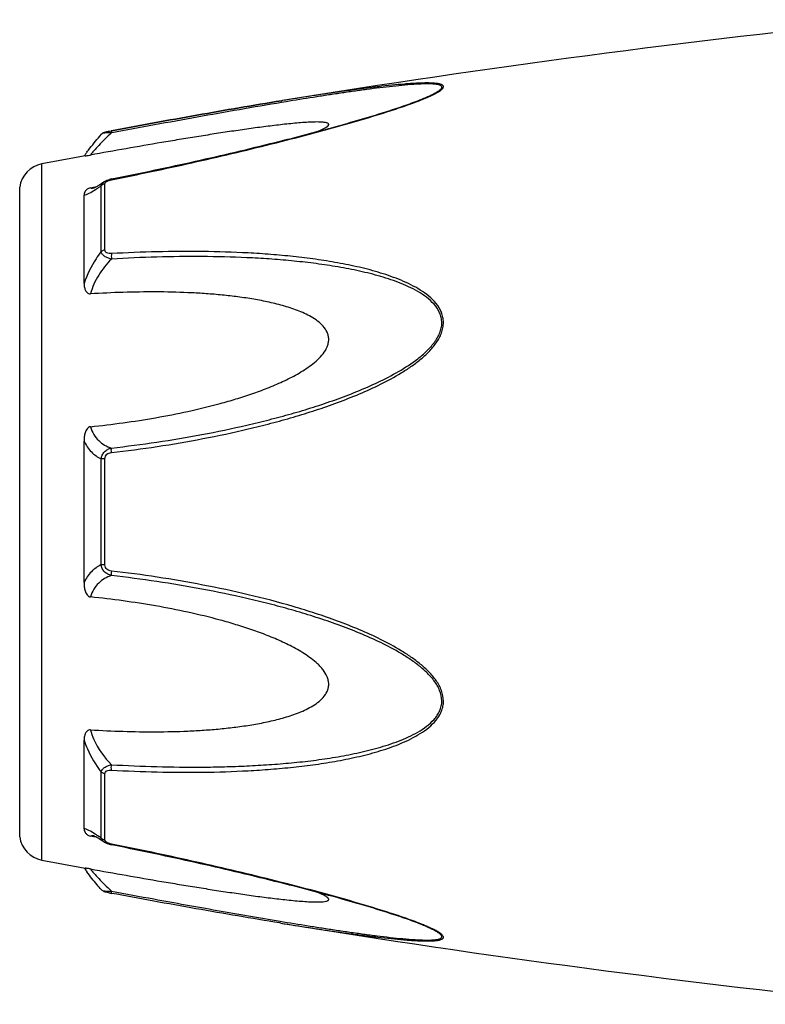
# Model space of a CAD drawing. Header units: millimetres. Extents: x 1279 to 58476, y -6899 to 74987.
# Tile 119 of 250: x 32350 to 32385, y -5959 to -5912. Entities that reach past the tile are written whole.
import ezdxf

# ---------------------------------------------------------------- set-up
doc = ezdxf.new("R2010")
doc.units = ezdxf.units.MM

msp = doc.modelspace()

# ---------------------------------------------------------------- linework, layer by layer
at = {"color": 0, "linetype": 'Continuous'}
for p, q in [((32362.32, -5916.338), (32362.291, -5916.342)), ((32362.291, -5916.342), (32362.32, -5916.338)), ((32362.515, -5916.389), (32362.304, -5916.424)), ((32362.339, -5916.335), (32362.32, -5916.338)), ((32369.049, -5916.225), (32369.052, -5916.224)), ((32354.217, -5917.764), (32354.233, -5917.761)), ((32353.757, -5917.932), (32353.757, -5917.932)), ((32354.254, -5917.862), (32354.236, -5917.865)), ((32350.936, -5952.347), (32350.936, -5919.338)), ((32354.229, -5920.051), (32354.405, -5920.016)), ((32349.886, -5951.247), (32349.886, -5920.437)), ((32353.243, -5920.468), (32353.393, -5920.44)), ((32353.393, -5920.44), (32353.523, -5920.415)), ((32353.404, -5920.475), (32353.404, -5920.475)), ((32353.751, -5923.491), (32353.751, -5920.368)), ((32353.87, -5920.192), (32353.878, -5920.187)), ((32353.877, -5920.187), (32353.878, -5920.186)), ((32353.929, -5923.42), (32353.929, -5920.278)), ((32352.936, -5925.002), (32352.936, -5920.818)), ((32352.936, -5939.19), (32352.936, -5932.478)), ((32353.751, -5938.339), (32353.751, -5933.327)), ((32353.929, -5938.353), (32353.929, -5933.313)), ((32352.936, -5950.858), (32352.936, -5946.669)), ((32353.751, -5951.307), (32353.751, -5948.179)), ((32353.929, -5951.397), (32353.929, -5948.251)), ((32353.398, -5951.238), (32353.243, -5951.208)), ((32353.525, -5951.262), (32353.398, -5951.238)), ((32353.406, -5951.201), (32353.405, -5951.201)), ((32353.878, -5951.489), (32353.87, -5951.483)), ((32353.879, -5951.489), (32353.878, -5951.489)), ((32354.421, -5951.662), (32354.229, -5951.623)), ((32362.263, -5955.337), (32362.215, -5955.329)), ((32369.028, -5955.444), (32369.026, -5955.444))]:
    msp.add_line(p, q, dxfattribs=at)
for centre, radius, start, end in [((32442.41, -6409.882), 500, 95.86353, 99.2151), ((32364.616, -5905.492), 11.634, 291.7214, 292.5819), ((32365.591, -5907.844), 9.088, 292.5987, 293.6391), ((32442.41, -6409.882), 499, 100.32224, 100.56288), ((32360.143, -5924.027), 8.803, 144.3884, 144.9605), ((32361.198, -5924.782), 10.1, 143.5801, 144.3916), ((32351.174, -5920.616), 1.3, 100.5629, 172.094), ((32354.506, -5921.447), 1.423, 101.209, 104.7713), ((32353.297, -5919.922), 0.564, 280.0673, 280.9293), ((32350.15, -5915.403), 6.132, 302.8759, 303.8307), ((32351.174, -5951.069), 1.3, 187.906, 259.4371), ((32349.897, -5956.677), 6.609, 55.991, 57.3511), ((32348.104, -5959.322), 9.805, 54.8309, 55.9509), ((32354.014, -5951.396), 0.085, 180.0437, 189.0843), ((32354.527, -5950.126), 1.527, 257.9795, 258.733), ((32442.41, -5461.802), 499, 259.43712, 259.67709), ((32359.829, -5947.887), 8.414, 214.9878, 215.2793), ((32361.11, -5946.974), 9.986, 215.3091, 216.3792), ((32355.708, -5945.931), 8.129, 259.0591, 259.5501), ((32442.41, -5461.802), 500, 260.77609, 264.13647), ((32364.555, -5966.328), 11.789, 67.6569, 68.2206), ((32365.515, -5964.007), 9.277, 66.4168, 67.6933)]:
    msp.add_arc(centre, radius, start, end, dxfattribs=at)
for points, knots in [([(32369.235, -5916.169), (32369.313, -5916.135), (32369.46, -5916.068), (32369.661, -5915.964), (32369.804, -5915.877), (32369.893, -5915.807), (32369.948, -5915.753), (32369.986, -5915.689), (32369.966, -5915.631), (32369.932, -5915.599), (32369.884, -5915.573), (32369.821, -5915.552), (32369.744, -5915.534), (32369.622, -5915.515), (32369.446, -5915.501), (32369.214, -5915.497), (32368.962, -5915.501), (32368.693, -5915.512), (32368.412, -5915.529), (32368.022, -5915.559), (32367.519, -5915.606), (32366.902, -5915.674), (32366.271, -5915.752), (32365.63, -5915.837), (32364.982, -5915.928), (32364.327, -5916.023), (32363.445, -5916.157), (32362.782, -5916.263), (32362.339, -5916.335)], [0, 0, 0, 0, 0.02948, 0.055907, 0.078214, 0.087353, 0.094931, 0.105555, 0.109954, 0.115017, 0.121315, 0.129009, 0.138057, 0.148338, 0.172058, 0.199047, 0.228459, 0.259634, 0.292171, 0.325754, 0.395293, 0.467136, 0.540634, 0.615369, 0.691049, 0.767475, 0.844512, 1, 1, 1, 1]), ([(32369.052, -5916.224), (32369.133, -5916.19), (32369.287, -5916.123), (32369.501, -5916.02), (32369.659, -5915.933), (32369.764, -5915.863), (32369.825, -5915.816), (32369.869, -5915.77), (32369.896, -5915.727), (32369.902, -5915.683), (32369.88, -5915.646), (32369.841, -5915.617), (32369.787, -5915.595), (32369.718, -5915.576), (32369.604, -5915.556), (32369.436, -5915.543), (32369.214, -5915.539), (32368.968, -5915.544), (32368.612, -5915.561), (32368.143, -5915.598), (32367.561, -5915.657), (32366.959, -5915.727), (32366.344, -5915.806), (32365.72, -5915.892), (32365.088, -5915.983), (32364.45, -5916.08), (32363.592, -5916.213), (32362.946, -5916.318), (32362.515, -5916.389)], [0, 0, 0, 0, 0.03089, 0.059177, 0.083881, 0.094457, 0.103528, 0.11093, 0.116684, 0.121223, 0.125685, 0.131127, 0.137993, 0.146338, 0.156051, 0.17896, 0.205464, 0.234539, 0.265468, 0.331155, 0.400252, 0.471609, 0.544574, 0.618731, 0.693793, 0.769568, 0.845928, 1, 1, 1, 1]), ([(32354.233, -5917.761), (32355.582, -5917.511), (32358.265, -5917.023), (32360.953, -5916.56), (32362.291, -5916.342)], [0, 0, 0, 0, 0.502936, 1, 1, 1, 1]), ([(32354.235, -5920.089), (32355.508, -5919.835), (32357.413, -5919.433), (32359.939, -5918.851), (32361.82, -5918.395), (32363.374, -5917.998), (32364.605, -5917.665), (32365.809, -5917.327), (32366.988, -5916.976), (32368.12, -5916.601), (32368.662, -5916.403), (32368.922, -5916.3)], [0, 0, 0, 0, 0.256646, 0.384673, 0.512244, 0.638988, 0.701822, 0.764153, 0.886175, 0.944757, 1, 1, 1, 1]), ([(32362.291, -5916.342), (32360.953, -5916.56), (32358.266, -5917.023), (32355.584, -5917.512), (32354.235, -5917.761)], [0, 0, 0, 0, 0.496975, 1, 1, 1, 1]), ([(32354.405, -5920.016), (32355.679, -5919.761), (32357.584, -5919.36), (32360.111, -5918.777), (32361.681, -5918.397), (32362.929, -5918.082), (32363.857, -5917.84), (32364.776, -5917.59), (32365.685, -5917.335), (32366.578, -5917.073), (32367.446, -5916.803), (32368.27, -5916.526), (32368.801, -5916.329), (32369.052, -5916.224)], [0, 0, 0, 0, 0.25737, 0.385747, 0.513657, 0.577329, 0.64069, 0.703648, 0.766063, 0.827658, 0.887975, 0.946116, 1, 1, 1, 1]), ([(32362.304, -5916.424), (32360.967, -5916.647), (32358.282, -5917.118), (32355.601, -5917.611), (32354.254, -5917.862)], [0, 0, 0, 0, 0.497132, 1, 1, 1, 1]), ([(32364.035, -5917.791), (32364.084, -5917.77), (32364.177, -5917.729), (32364.306, -5917.666), (32364.412, -5917.605), (32364.483, -5917.554), (32364.519, -5917.513), (32364.534, -5917.486), (32364.537, -5917.459), (32364.526, -5917.435), (32364.503, -5917.416), (32364.457, -5917.392), (32364.377, -5917.373), (32364.264, -5917.358), (32364.076, -5917.347), (32363.812, -5917.349), (32363.472, -5917.366), (32363.11, -5917.393), (32362.734, -5917.428), (32362.348, -5917.469), (32361.956, -5917.515), (32361.558, -5917.565), (32361.157, -5917.617), (32360.615, -5917.692), (32359.932, -5917.791), (32359.109, -5917.916), (32358.279, -5918.048), (32357.446, -5918.184), (32356.328, -5918.371), (32354.927, -5918.614), (32353.805, -5918.814), (32353.243, -5918.915)], [0, 0, 0, 0, 0.013224, 0.025246, 0.035584, 0.043707, 0.046793, 0.049242, 0.051265, 0.053246, 0.055591, 0.058505, 0.066098, 0.075763, 0.087038, 0.112872, 0.141444, 0.171707, 0.203125, 0.235343, 0.268137, 0.301392, 0.33501, 0.368911, 0.437385, 0.506544, 0.576211, 0.646269, 0.71663, 0.85801, 1, 1, 1, 1]), ([(32353.757, -5917.932), (32353.786, -5917.899), (32353.853, -5917.85), (32353.968, -5917.815), (32354.087, -5917.789), (32354.172, -5917.772), (32354.217, -5917.764)], [0, 0, 0, 0, 0.265729, 0.479644, 0.722816, 1, 1, 1, 1]), ([(32354.233, -5917.761), (32354.231, -5917.761), (32354.229, -5917.774), (32354.229, -5917.792), (32354.231, -5917.826), (32354.234, -5917.851), (32354.236, -5917.865)], [0, 0, 0, 0, 0.078563, 0.274425, 0.586251, 1, 1, 1, 1]), ([(32353.071, -5918.786), (32353.119, -5918.721), (32353.339, -5918.429), (32353.571, -5918.147), (32353.757, -5917.933)], [0, 0, 0, 0, 0.221481, 1, 1, 1, 1]), ([(32354.236, -5917.865), (32354.026, -5918.057), (32353.743, -5918.337), (32353.42, -5918.695), (32353.294, -5918.848), (32353.243, -5918.915)], [0, 0, 0, 0, 0.588807, 0.825815, 1, 1, 1, 1]), ([(32354.236, -5917.865), (32354.18, -5917.863), (32354.076, -5917.862), (32353.935, -5917.872), (32353.838, -5917.89), (32353.782, -5917.912), (32353.764, -5917.925), (32353.757, -5917.932)], [0, 0, 0, 0, 0.33971, 0.636245, 0.862204, 0.94183, 1, 1, 1, 1]), ([(32352.997, -5918.958), (32353.009, -5918.956), (32353.091, -5918.941), (32353.174, -5918.928), (32353.243, -5918.915)], [0, 0, 0, 0, 0.14802, 1, 1, 1, 1]), ([(32353.878, -5920.186), (32353.889, -5920.179), (32353.933, -5920.15), (32353.981, -5920.127), (32354.018, -5920.112)], [0, 0, 0, 0, 0.247211, 1, 1, 1, 1]), ([(32354.026, -5920.158), (32354.031, -5920.156), (32354.053, -5920.144), (32354.077, -5920.134), (32354.095, -5920.127)], [0, 0, 0, 0, 0.241505, 1, 1, 1, 1]), ([(32354.095, -5920.127), (32354.106, -5920.123), (32354.152, -5920.108), (32354.199, -5920.096), (32354.235, -5920.089)], [0, 0, 0, 0, 0.246414, 1, 1, 1, 1]), ([(32354.235, -5920.089), (32354.234, -5920.084), (32354.233, -5920.075), (32354.23, -5920.062), (32354.23, -5920.056), (32354.228, -5920.052), (32354.229, -5920.051)], [0, 0, 0, 0, 0.428218, 0.741394, 0.932956, 1, 1, 1, 1]), ([(32353.243, -5920.468), (32353.211, -5920.474), (32353.153, -5920.492), (32353.065, -5920.544), (32352.992, -5920.622), (32352.945, -5920.721), (32352.936, -5920.787), (32352.936, -5920.818)], [0, 0, 0, 0, 0.19482, 0.35748, 0.608365, 0.813655, 1, 1, 1, 1]), ([(32352.936, -5920.818), (32352.973, -5920.811), (32353.055, -5920.786), (32353.24, -5920.703), (32353.38, -5920.617), (32353.478, -5920.553)], [0, 0, 0, 0, 0.189472, 0.420855, 1, 1, 1, 1]), ([(32353.243, -5920.468), (32353.253, -5920.473), (32353.303, -5920.488), (32353.356, -5920.484), (32353.396, -5920.477)], [0, 0, 0, 0, 0.213215, 1, 1, 1, 1]), ([(32353.4, -5920.476), (32353.397, -5920.477), (32353.395, -5920.478), (32353.39, -5920.478), (32353.398, -5920.476), (32353.403, -5920.474), (32353.422, -5920.466), (32353.443, -5920.456), (32353.471, -5920.443), (32353.502, -5920.426), (32353.525, -5920.413), (32353.536, -5920.407)], [0, 0, 0, 0, 0.050729, 0.053439, 0.064665, 0.125059, 0.230112, 0.374221, 0.553235, 0.763061, 1, 1, 1, 1]), ([(32353.536, -5920.407), (32353.561, -5920.393), (32353.674, -5920.325), (32353.784, -5920.251), (32353.87, -5920.192)], [0, 0, 0, 0, 0.212027, 1, 1, 1, 1]), ([(32353.564, -5920.497), (32353.579, -5920.487), (32353.642, -5920.444), (32353.704, -5920.401), (32353.751, -5920.368)], [0, 0, 0, 0, 0.242177, 1, 1, 1, 1]), ([(32353.751, -5920.368), (32353.757, -5920.333), (32353.788, -5920.261), (32353.845, -5920.209), (32353.877, -5920.187)], [0, 0, 0, 0, 0.468978, 1, 1, 1, 1]), ([(32353.929, -5920.278), (32353.912, -5920.281), (32353.847, -5920.296), (32353.786, -5920.332), (32353.751, -5920.368)], [0, 0, 0, 0, 0.258764, 1, 1, 1, 1]), ([(32353.929, -5920.278), (32353.929, -5920.272), (32353.932, -5920.248), (32353.945, -5920.225), (32353.958, -5920.211)], [0, 0, 0, 0, 0.225175, 1, 1, 1, 1]), ([(32353.958, -5920.211), (32353.962, -5920.206), (32353.982, -5920.185), (32354.006, -5920.169), (32354.026, -5920.158)], [0, 0, 0, 0, 0.225244, 1, 1, 1, 1]), ([(32353.751, -5923.491), (32353.665, -5923.604), (32353.336, -5924.073), (32353.077, -5924.594), (32352.936, -5925.002)], [0, 0, 0, 0, 0.246978, 1, 1, 1, 1]), ([(32354.236, -5923.846), (32354.005, -5924.075), (32353.596, -5924.586), (32353.325, -5925.187), (32353.243, -5925.5)], [0, 0, 0, 0, 0.500208, 1, 1, 1, 1]), ([(32353.929, -5923.42), (32353.912, -5923.422), (32353.849, -5923.433), (32353.787, -5923.461), (32353.751, -5923.491)], [0, 0, 0, 0, 0.266982, 1, 1, 1, 1]), ([(32354.236, -5923.846), (32354.176, -5923.833), (32354.062, -5923.799), (32353.911, -5923.722), (32353.798, -5923.621), (32353.758, -5923.533), (32353.751, -5923.491)], [0, 0, 0, 0, 0.291894, 0.562609, 0.798475, 1, 1, 1, 1]), ([(32354.235, -5923.589), (32354.198, -5923.591), (32354.125, -5923.59), (32354.024, -5923.566), (32353.946, -5923.508), (32353.929, -5923.447), (32353.929, -5923.42)], [0, 0, 0, 0, 0.287056, 0.554503, 0.787456, 1, 1, 1, 1]), ([(32354.235, -5923.589), (32354.231, -5923.629), (32354.228, -5923.715), (32354.232, -5923.801), (32354.236, -5923.846)], [0, 0, 0, 0, 0.467767, 1, 1, 1, 1]), ([(32354.236, -5933.025), (32354.962, -5932.941), (32356.412, -5932.749), (32358.578, -5932.38), (32360.371, -5931.993), (32361.797, -5931.639), (32362.862, -5931.347), (32363.918, -5931.02), (32364.963, -5930.656), (32365.995, -5930.251), (32367.005, -5929.792), (32367.818, -5929.352), (32368.439, -5928.95), (32368.881, -5928.62), (32369.29, -5928.253), (32369.64, -5927.839), (32369.862, -5927.449), (32369.96, -5927.114), (32369.984, -5926.861), (32369.958, -5926.612), (32369.863, -5926.297), (32369.645, -5925.944), (32369.289, -5925.597), (32368.88, -5925.308), (32368.437, -5925.063), (32367.814, -5924.78), (32366.999, -5924.495), (32365.99, -5924.229), (32364.959, -5924.019), (32363.914, -5923.853), (32362.858, -5923.724), (32361.794, -5923.626), (32360.366, -5923.532), (32358.569, -5923.479), (32356.404, -5923.491), (32354.959, -5923.549), (32354.235, -5923.589)], [0, 0, 0, 0, 0.063635, 0.127396, 0.191296, 0.223303, 0.255348, 0.287434, 0.319562, 0.351727, 0.383919, 0.416107, 0.432182, 0.448215, 0.464156, 0.479907, 0.495291, 0.502793, 0.510127, 0.517331, 0.52445, 0.538608, 0.552922, 0.567437, 0.582127, 0.596956, 0.626929, 0.657232, 0.687777, 0.718508, 0.74939, 0.780398, 0.811517, 0.874045, 0.936883, 1, 1, 1, 1]), ([(32354.237, -5932.808), (32354.954, -5932.727), (32356.389, -5932.54), (32358.531, -5932.183), (32360.305, -5931.81), (32361.716, -5931.468), (32362.77, -5931.188), (32363.817, -5930.875), (32364.853, -5930.525), (32365.878, -5930.138), (32366.883, -5929.699), (32367.856, -5929.195), (32368.625, -5928.698), (32369.18, -5928.229), (32369.484, -5927.895), (32369.684, -5927.6), (32369.802, -5927.366), (32369.881, -5927.121), (32369.908, -5926.87), (32369.879, -5926.624), (32369.776, -5926.316), (32369.545, -5925.975), (32369.179, -5925.648), (32368.762, -5925.378), (32368.315, -5925.151), (32367.849, -5924.955), (32367.368, -5924.785), (32366.712, -5924.586), (32365.872, -5924.383), (32364.849, -5924.192), (32363.812, -5924.042), (32362.766, -5923.927), (32361.713, -5923.84), (32360.299, -5923.76), (32358.522, -5923.72), (32356.381, -5923.742), (32354.951, -5923.804), (32354.236, -5923.846)], [0, 0, 0, 0, 0.063589, 0.127295, 0.191136, 0.223111, 0.255121, 0.287171, 0.319267, 0.351401, 0.383569, 0.41575, 0.447866, 0.463844, 0.479652, 0.487454, 0.495134, 0.502662, 0.51, 0.517195, 0.524298, 0.538439, 0.552765, 0.567303, 0.582017, 0.596869, 0.611832, 0.626888, 0.657217, 0.687781, 0.718525, 0.749415, 0.780427, 0.811548, 0.874072, 0.936899, 1, 1, 1, 1]), ([(32352.936, -5925.002), (32352.936, -5925.053), (32352.944, -5925.156), (32352.98, -5925.282), (32353.027, -5925.375), (32353.078, -5925.44), (32353.15, -5925.493), (32353.212, -5925.502), (32353.243, -5925.5)], [0, 0, 0, 0, 0.238003, 0.476366, 0.597445, 0.721615, 0.853559, 1, 1, 1, 1]), ([(32353.243, -5931.796), (32353.76, -5931.743), (32354.792, -5931.62), (32356.333, -5931.38), (32357.868, -5931.081), (32359.137, -5930.774), (32360.142, -5930.485), (32360.89, -5930.244), (32361.629, -5929.974), (32362.354, -5929.667), (32362.941, -5929.372), (32363.391, -5929.102), (32363.714, -5928.879), (32364.014, -5928.629), (32364.278, -5928.347), (32364.446, -5928.075), (32364.522, -5927.839), (32364.542, -5927.659), (32364.523, -5927.482), (32364.447, -5927.26), (32364.279, -5927.015), (32364.014, -5926.78), (32363.712, -5926.586), (32363.39, -5926.421), (32362.939, -5926.233), (32362.35, -5926.045), (32361.626, -5925.869), (32360.887, -5925.732), (32360.14, -5925.624), (32359.386, -5925.542), (32358.626, -5925.481), (32357.608, -5925.425), (32356.328, -5925.397), (32354.787, -5925.419), (32353.758, -5925.468), (32353.243, -5925.5)], [0, 0, 0, 0, 0.063495, 0.12712, 0.190878, 0.25478, 0.286791, 0.31884, 0.350926, 0.383041, 0.415158, 0.431203, 0.447213, 0.463143, 0.478902, 0.4943, 0.5018, 0.509129, 0.516317, 0.523425, 0.537606, 0.551987, 0.566584, 0.581352, 0.596258, 0.626376, 0.656797, 0.687441, 0.718253, 0.749203, 0.780268, 0.811433, 0.874017, 0.936884, 1, 1, 1, 1]), ([(32353.243, -5931.796), (32353.21, -5931.799), (32353.145, -5931.826), (32353.076, -5931.902), (32353.027, -5931.99), (32352.979, -5932.115), (32352.944, -5932.278), (32352.936, -5932.411), (32352.936, -5932.477)], [0, 0, 0, 0, 0.125535, 0.252013, 0.377694, 0.502869, 0.751849, 1, 1, 1, 1]), ([(32353.243, -5931.796), (32353.281, -5931.925), (32353.381, -5932.166), (32353.616, -5932.465), (32353.907, -5932.679), (32354.125, -5932.772), (32354.237, -5932.808)], [0, 0, 0, 0, 0.272929, 0.523074, 0.761734, 1, 1, 1, 1]), ([(32352.936, -5932.478), (32353.023, -5932.667), (32353.247, -5933.008), (32353.58, -5933.244), (32353.751, -5933.327)], [0, 0, 0, 0, 0.522223, 1, 1, 1, 1]), ([(32353.751, -5933.327), (32353.758, -5933.264), (32353.791, -5933.14), (32353.901, -5932.982), (32354.056, -5932.867), (32354.176, -5932.823), (32354.237, -5932.808)], [0, 0, 0, 0, 0.250125, 0.500215, 0.750197, 1, 1, 1, 1]), ([(32353.929, -5933.313), (32353.929, -5933.274), (32353.944, -5933.196), (32354.017, -5933.101), (32354.122, -5933.045), (32354.198, -5933.029), (32354.236, -5933.025)], [0, 0, 0, 0, 0.249368, 0.500015, 0.750587, 1, 1, 1, 1]), ([(32354.236, -5933.025), (32354.232, -5932.983), (32354.229, -5932.911), (32354.231, -5932.838), (32354.237, -5932.808)], [0, 0, 0, 0, 0.583261, 1, 1, 1, 1]), ([(32353.929, -5933.313), (32353.912, -5933.313), (32353.853, -5933.315), (32353.793, -5933.32), (32353.751, -5933.327)], [0, 0, 0, 0, 0.284006, 1, 1, 1, 1]), ([(32353.751, -5938.339), (32353.58, -5938.423), (32353.247, -5938.659), (32353.023, -5939.001), (32352.936, -5939.19)], [0, 0, 0, 0, 0.477899, 1, 1, 1, 1]), ([(32354.236, -5938.858), (32354.175, -5938.842), (32354.055, -5938.798), (32353.901, -5938.684), (32353.791, -5938.526), (32353.758, -5938.401), (32353.751, -5938.339)], [0, 0, 0, 0, 0.249817, 0.499798, 0.74986, 1, 1, 1, 1]), ([(32353.929, -5938.353), (32353.912, -5938.353), (32353.853, -5938.35), (32353.793, -5938.346), (32353.751, -5938.339)], [0, 0, 0, 0, 0.284019, 1, 1, 1, 1]), ([(32354.235, -5938.641), (32354.197, -5938.636), (32354.121, -5938.62), (32354.017, -5938.565), (32353.944, -5938.47), (32353.929, -5938.392), (32353.929, -5938.353)], [0, 0, 0, 0, 0.249451, 0.500018, 0.750583, 1, 1, 1, 1]), ([(32354.235, -5938.641), (32354.231, -5938.683), (32354.228, -5938.755), (32354.23, -5938.828), (32354.236, -5938.858)], [0, 0, 0, 0, 0.582827, 1, 1, 1, 1]), ([(32354.236, -5948.082), (32354.96, -5948.122), (32356.405, -5948.181), (32358.57, -5948.196), (32360.366, -5948.136), (32361.795, -5948.042), (32362.859, -5947.947), (32363.915, -5947.817), (32364.96, -5947.65), (32365.99, -5947.44), (32366.999, -5947.173), (32367.815, -5946.887), (32368.437, -5946.604), (32368.88, -5946.359), (32369.289, -5946.07), (32369.585, -5945.778), (32369.775, -5945.51), (32369.889, -5945.292), (32369.961, -5945.055), (32369.993, -5944.72), (32369.902, -5944.29), (32369.643, -5943.825), (32369.29, -5943.412), (32368.881, -5943.045), (32368.439, -5942.715), (32367.818, -5942.314), (32367.005, -5941.874), (32365.995, -5941.415), (32364.963, -5941.01), (32363.917, -5940.647), (32362.51, -5940.213), (32360.731, -5939.746), (32358.577, -5939.292), (32356.411, -5938.919), (32354.961, -5938.724), (32354.235, -5938.641)], [0, 0, 0, 0, 0.063127, 0.125969, 0.188473, 0.219596, 0.250616, 0.281496, 0.312222, 0.342767, 0.373071, 0.403045, 0.417875, 0.432563, 0.447076, 0.461383, 0.468491, 0.475585, 0.482706, 0.489913, 0.504703, 0.520085, 0.535843, 0.551789, 0.567824, 0.583902, 0.616092, 0.648285, 0.680449, 0.712576, 0.744661, 0.808707, 0.872603, 0.936364, 1, 1, 1, 1]), ([(32352.936, -5939.19), (32352.936, -5939.256), (32352.944, -5939.389), (32352.979, -5939.552), (32353.027, -5939.677), (32353.076, -5939.765), (32353.145, -5939.841), (32353.21, -5939.867), (32353.243, -5939.871)], [0, 0, 0, 0, 0.248169, 0.497163, 0.622341, 0.748019, 0.874484, 1, 1, 1, 1]), ([(32354.236, -5938.858), (32354.124, -5938.894), (32353.906, -5938.987), (32353.615, -5939.202), (32353.381, -5939.501), (32353.281, -5939.742), (32353.243, -5939.871)], [0, 0, 0, 0, 0.238394, 0.476974, 0.727116, 1, 1, 1, 1]), ([(32354.237, -5947.824), (32354.952, -5947.865), (32356.382, -5947.927), (32358.168, -5947.949), (32359.592, -5947.925), (32360.655, -5947.885), (32361.714, -5947.824), (32362.767, -5947.741), (32363.814, -5947.626), (32364.85, -5947.473), (32365.873, -5947.282), (32366.877, -5947.038), (32367.692, -5946.776), (32368.316, -5946.514), (32368.763, -5946.286), (32369.179, -5946.017), (32369.485, -5945.742), (32369.684, -5945.485), (32369.804, -5945.274), (32369.882, -5945.042), (32369.917, -5944.71), (32369.817, -5944.284), (32369.544, -5943.832), (32369.18, -5943.435), (32368.764, -5943.083), (32368.317, -5942.768), (32367.695, -5942.385), (32366.882, -5941.964), (32365.877, -5941.526), (32364.853, -5941.138), (32363.816, -5940.79), (32362.769, -5940.478), (32361.716, -5940.194), (32360.304, -5939.852), (32358.529, -5939.487), (32356.388, -5939.127), (32354.954, -5938.939), (32354.236, -5938.858)], [0, 0, 0, 0, 0.063114, 0.125949, 0.157245, 0.188456, 0.219582, 0.250607, 0.281495, 0.312234, 0.342798, 0.373129, 0.40314, 0.417992, 0.432705, 0.447241, 0.461558, 0.468661, 0.475744, 0.482848, 0.490045, 0.504858, 0.520307, 0.536124, 0.552106, 0.56816, 0.584244, 0.616427, 0.648598, 0.680734, 0.712828, 0.744881, 0.776894, 0.808867, 0.872702, 0.936412, 1, 1, 1, 1]), ([(32353.243, -5946.17), (32353.758, -5946.202), (32354.787, -5946.251), (32356.328, -5946.272), (32357.608, -5946.245), (32358.626, -5946.188), (32359.386, -5946.127), (32360.14, -5946.044), (32360.887, -5945.936), (32361.626, -5945.799), (32362.351, -5945.623), (32362.939, -5945.435), (32363.39, -5945.246), (32363.713, -5945.081), (32364.014, -5944.887), (32364.279, -5944.651), (32364.448, -5944.407), (32364.523, -5944.185), (32364.542, -5944.008), (32364.522, -5943.828), (32364.445, -5943.591), (32364.312, -5943.374), (32364.148, -5943.18), (32363.965, -5942.996), (32363.714, -5942.787), (32363.391, -5942.564), (32362.941, -5942.293), (32362.354, -5941.999), (32361.629, -5941.692), (32360.89, -5941.422), (32360.142, -5941.181), (32359.137, -5940.893), (32357.868, -5940.585), (32356.333, -5940.287), (32354.791, -5940.046), (32353.76, -5939.923), (32353.243, -5939.871)], [0, 0, 0, 0, 0.063112, 0.125975, 0.188555, 0.219719, 0.250782, 0.281729, 0.312543, 0.343186, 0.373609, 0.403727, 0.418634, 0.433407, 0.448005, 0.462391, 0.476578, 0.483689, 0.490881, 0.498215, 0.505719, 0.521118, 0.528977, 0.536891, 0.552822, 0.568831, 0.584876, 0.616992, 0.649103, 0.681187, 0.713234, 0.745242, 0.809138, 0.87289, 0.93651, 1, 1, 1, 1]), ([(32353.243, -5946.17), (32353.212, -5946.168), (32353.15, -5946.177), (32353.078, -5946.23), (32353.027, -5946.295), (32352.98, -5946.389), (32352.944, -5946.514), (32352.936, -5946.618), (32352.936, -5946.669)], [0, 0, 0, 0, 0.146355, 0.278259, 0.402425, 0.523518, 0.761934, 1, 1, 1, 1]), ([(32353.243, -5946.17), (32353.284, -5946.325), (32353.501, -5946.937), (32353.891, -5947.481), (32354.237, -5947.824)], [0, 0, 0, 0, 0.247925, 1, 1, 1, 1]), ([(32352.936, -5946.669), (32352.983, -5946.806), (32353.194, -5947.339), (32353.491, -5947.838), (32353.751, -5948.179)], [0, 0, 0, 0, 0.251574, 1, 1, 1, 1]), ([(32353.751, -5948.179), (32353.758, -5948.137), (32353.798, -5948.05), (32353.911, -5947.948), (32354.062, -5947.871), (32354.177, -5947.837), (32354.237, -5947.824)], [0, 0, 0, 0, 0.201639, 0.43756, 0.708236, 1, 1, 1, 1]), ([(32353.929, -5948.251), (32353.929, -5948.223), (32353.946, -5948.163), (32354.024, -5948.104), (32354.126, -5948.08), (32354.198, -5948.08), (32354.236, -5948.082)], [0, 0, 0, 0, 0.212614, 0.445637, 0.713059, 1, 1, 1, 1]), ([(32354.236, -5948.082), (32354.231, -5948.042), (32354.228, -5947.955), (32354.232, -5947.869), (32354.237, -5947.824)], [0, 0, 0, 0, 0.467922, 1, 1, 1, 1]), ([(32353.929, -5948.251), (32353.912, -5948.249), (32353.849, -5948.237), (32353.787, -5948.21), (32353.751, -5948.179)], [0, 0, 0, 0, 0.267018, 1, 1, 1, 1]), ([(32353.462, -5951.112), (32353.367, -5951.051), (32353.231, -5950.968), (32353.052, -5950.888), (32352.972, -5950.865), (32352.936, -5950.858)], [0, 0, 0, 0, 0.577794, 0.80943, 1, 1, 1, 1]), ([(32352.936, -5950.858), (32352.936, -5950.89), (32352.945, -5950.956), (32352.992, -5951.055), (32353.065, -5951.132), (32353.153, -5951.185), (32353.211, -5951.202), (32353.243, -5951.208)], [0, 0, 0, 0, 0.186516, 0.391937, 0.642812, 0.805374, 1, 1, 1, 1]), ([(32353.405, -5951.201), (32353.389, -5951.198), (32353.336, -5951.19), (32353.278, -5951.192), (32353.243, -5951.208)], [0, 0, 0, 0, 0.296315, 1, 1, 1, 1]), ([(32353.54, -5951.271), (32353.512, -5951.255), (32353.466, -5951.23), (32353.418, -5951.207), (32353.4, -5951.201)], [0, 0, 0, 0, 0.632551, 1, 1, 1, 1]), ([(32353.87, -5951.483), (32353.839, -5951.462), (32353.732, -5951.389), (32353.622, -5951.318), (32353.54, -5951.271)], [0, 0, 0, 0, 0.283099, 1, 1, 1, 1]), ([(32353.929, -5951.397), (32353.912, -5951.394), (32353.847, -5951.379), (32353.786, -5951.343), (32353.751, -5951.307)], [0, 0, 0, 0, 0.258792, 1, 1, 1, 1]), ([(32353.878, -5951.489), (32353.845, -5951.466), (32353.788, -5951.414), (32353.757, -5951.342), (32353.751, -5951.307)], [0, 0, 0, 0, 0.53106, 1, 1, 1, 1]), ([(32354.027, -5951.517), (32354.014, -5951.51), (32353.973, -5951.485), (32353.936, -5951.443), (32353.93, -5951.41)], [0, 0, 0, 0, 0.308636, 1, 1, 1, 1]), ([(32354.074, -5951.583), (32354.056, -5951.577), (32353.988, -5951.553), (32353.923, -5951.52), (32353.879, -5951.489)], [0, 0, 0, 0, 0.254193, 1, 1, 1, 1]), ([(32354.096, -5951.548), (32354.09, -5951.546), (32354.066, -5951.537), (32354.044, -5951.526), (32354.027, -5951.517)], [0, 0, 0, 0, 0.257368, 1, 1, 1, 1]), ([(32354.235, -5951.586), (32354.234, -5951.591), (32354.232, -5951.6), (32354.23, -5951.612), (32354.23, -5951.619), (32354.228, -5951.623), (32354.229, -5951.623)], [0, 0, 0, 0, 0.428099, 0.741246, 0.932847, 1, 1, 1, 1]), ([(32368.929, -5955.381), (32368.669, -5955.277), (32368.128, -5955.079), (32366.995, -5954.703), (32365.511, -5954.26), (32363.685, -5953.759), (32361.196, -5953.119), (32358.046, -5952.38), (32355.509, -5951.84), (32354.235, -5951.586)], [0, 0, 0, 0, 0.055213, 0.113792, 0.23581, 0.360995, 0.487722, 0.743348, 1, 1, 1, 1]), ([(32369.028, -5955.444), (32368.776, -5955.34), (32368.246, -5955.143), (32367.422, -5954.867), (32366.556, -5954.597), (32365.362, -5954.246), (32363.838, -5953.828), (32361.358, -5953.19), (32358.219, -5952.454), (32355.69, -5951.916), (32354.421, -5951.662)], [0, 0, 0, 0, 0.054079, 0.112293, 0.172626, 0.23422, 0.359577, 0.486553, 0.742745, 1, 1, 1, 1]), ([(32353.243, -5952.769), (32353.212, -5952.763), (32353.128, -5952.748), (32353.043, -5952.735), (32352.991, -5952.725)], [0, 0, 0, 0, 0.376124, 1, 1, 1, 1]), ([(32353.243, -5952.769), (32353.294, -5952.836), (32353.42, -5952.99), (32353.643, -5953.238), (32353.922, -5953.523), (32354.127, -5953.719), (32354.236, -5953.82)], [0, 0, 0, 0, 0.174298, 0.411219, 0.692021, 1, 1, 1, 1]), ([(32353.243, -5952.769), (32353.806, -5952.87), (32354.929, -5953.071), (32356.333, -5953.313), (32357.452, -5953.5), (32358.287, -5953.637), (32359.118, -5953.768), (32359.943, -5953.893), (32360.626, -5953.992), (32361.169, -5954.067), (32361.571, -5954.119), (32361.969, -5954.169), (32362.362, -5954.214), (32362.748, -5954.255), (32363.124, -5954.29), (32363.485, -5954.316), (32363.825, -5954.332), (32364.088, -5954.333), (32364.275, -5954.322), (32364.387, -5954.306), (32364.464, -5954.286), (32364.508, -5954.261), (32364.529, -5954.241), (32364.538, -5954.216), (32364.532, -5954.189), (32364.515, -5954.162), (32364.475, -5954.12), (32364.403, -5954.068), (32364.294, -5954.006), (32364.163, -5953.943), (32364.069, -5953.902), (32364.02, -5953.882)], [0, 0, 0, 0, 0.142006, 0.283398, 0.353765, 0.423828, 0.493495, 0.562647, 0.631121, 0.66502, 0.698626, 0.731869, 0.764656, 0.796849, 0.828224, 0.858442, 0.886945, 0.912611, 0.92378, 0.93331, 0.940718, 0.943524, 0.945777, 0.947738, 0.949832, 0.952411, 0.955637, 0.963997, 0.974507, 0.98666, 1, 1, 1, 1]), ([(32353.757, -5953.753), (32353.691, -5953.677), (32353.454, -5953.399), (32353.227, -5953.111), (32353.07, -5952.898)], [0, 0, 0, 0, 0.274505, 1, 1, 1, 1]), ([(32354.166, -5953.912), (32354.126, -5953.904), (32354.052, -5953.889), (32353.946, -5953.865), (32353.844, -5953.829), (32353.784, -5953.784), (32353.757, -5953.753)], [0, 0, 0, 0, 0.273626, 0.507992, 0.727544, 1, 1, 1, 1]), ([(32353.757, -5953.753), (32353.763, -5953.76), (32353.782, -5953.773), (32353.838, -5953.795), (32353.935, -5953.813), (32354.076, -5953.823), (32354.181, -5953.822), (32354.236, -5953.82)], [0, 0, 0, 0, 0.057868, 0.137343, 0.363312, 0.660033, 1, 1, 1, 1]), ([(32354.234, -5953.925), (32354.231, -5953.924), (32354.23, -5953.911), (32354.23, -5953.893), (32354.232, -5953.859), (32354.235, -5953.834), (32354.236, -5953.82)], [0, 0, 0, 0, 0.078467, 0.274376, 0.586265, 1, 1, 1, 1]), ([(32362.215, -5955.329), (32360.89, -5955.114), (32358.228, -5954.655), (32355.57, -5954.172), (32354.234, -5953.925)], [0, 0, 0, 0, 0.497068, 1, 1, 1, 1]), ([(32354.236, -5953.82), (32354.907, -5953.944), (32356.578, -5954.253), (32359.241, -5954.735), (32361.236, -5955.079), (32362.229, -5955.245)], [0, 0, 0, 0, 0.251917, 0.627872, 1, 1, 1, 1]), ([(32362.229, -5955.245), (32362.675, -5955.319), (32363.341, -5955.429), (32364.228, -5955.568), (32364.886, -5955.668), (32365.539, -5955.764), (32366.185, -5955.854), (32366.821, -5955.937), (32367.444, -5956.012), (32368.048, -5956.074), (32368.535, -5956.114), (32368.907, -5956.134), (32369.163, -5956.141), (32369.398, -5956.139), (32369.575, -5956.127), (32369.698, -5956.108), (32369.773, -5956.09), (32369.833, -5956.068), (32369.877, -5956.041), (32369.901, -5956.002), (32369.897, -5955.957), (32369.87, -5955.912), (32369.826, -5955.866), (32369.765, -5955.817), (32369.658, -5955.744), (32369.495, -5955.654), (32369.272, -5955.548), (32369.112, -5955.479), (32369.028, -5955.444)], [0, 0, 0, 0, 0.153439, 0.229445, 0.304902, 0.379707, 0.453642, 0.526452, 0.597735, 0.666841, 0.732698, 0.763801, 0.793118, 0.81995, 0.843381, 0.853458, 0.862207, 0.869459, 0.875128, 0.87961, 0.884095, 0.889726, 0.896977, 0.905865, 0.916254, 0.94079, 0.969089, 1, 1, 1, 1]), ([(32362.263, -5955.337), (32362.71, -5955.41), (32363.379, -5955.516), (32364.269, -5955.651), (32364.929, -5955.748), (32365.584, -5955.84), (32366.231, -5955.926), (32366.867, -5956.004), (32367.49, -5956.073), (32367.998, -5956.121), (32368.392, -5956.151), (32368.676, -5956.169), (32368.947, -5956.18), (32369.203, -5956.184), (32369.437, -5956.18), (32369.615, -5956.166), (32369.74, -5956.147), (32369.818, -5956.13), (32369.883, -5956.108), (32369.933, -5956.082), (32369.968, -5956.05), (32369.98, -5956.008), (32369.968, -5955.963), (32369.937, -5955.918), (32369.89, -5955.871), (32369.801, -5955.8), (32369.658, -5955.712), (32369.455, -5955.607), (32369.306, -5955.539), (32369.227, -5955.505)], [0, 0, 0, 0, 0.155309, 0.232207, 0.308518, 0.38411, 0.45876, 0.532202, 0.604002, 0.673502, 0.707078, 0.73962, 0.77081, 0.800217, 0.827213, 0.851007, 0.8614, 0.870581, 0.878415, 0.8848, 0.889847, 0.894233, 0.899058, 0.905123, 0.912705, 0.92179, 0.943969, 0.970425, 1, 1, 1, 1])]:
    msp.add_open_spline(points, degree=3, knots=knots, dxfattribs=at)
for points in [[(32354.018, -5920.112), (32354.059, -5920.096), (32354.101, -5920.083), (32354.143, -5920.071)], [(32354.209, -5951.619), (32354.163, -5951.61), (32354.118, -5951.598), (32354.074, -5951.583)], [(32354.143, -5951.563), (32354.127, -5951.559), (32354.112, -5951.554), (32354.096, -5951.548)], [(32354.235, -5951.586), (32354.204, -5951.58), (32354.173, -5951.572), (32354.143, -5951.563)]]:
    msp.add_open_spline(points, degree=3, dxfattribs=at)

doc.saveas('drawing.dxf')
